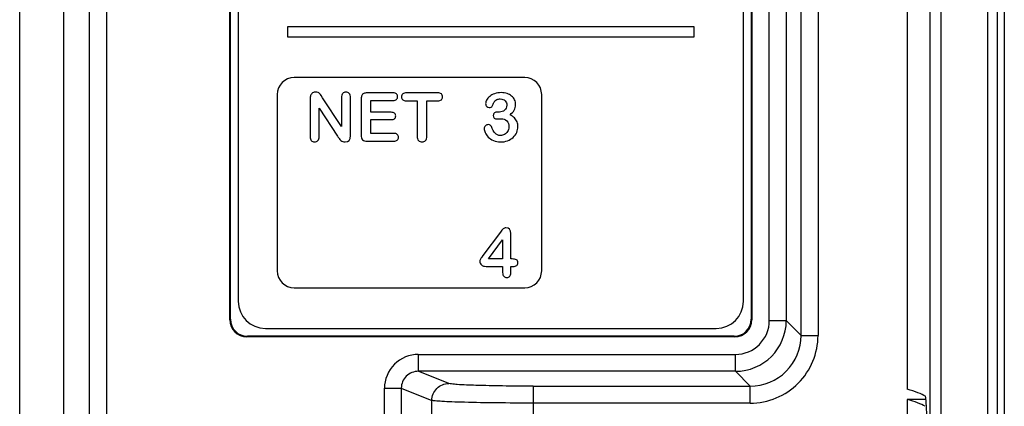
# Model space of a CAD drawing. Header units: millimetres. Extents: x 0 to 2200, y 0 to 2000.
# Tile 25 of 52: x 834 to 863, y 1036 to 1047. Entities that reach past the tile are written whole.
import ezdxf

# ---------------------------------------------------------------- set-up
doc = ezdxf.new("R2010")
doc.units = ezdxf.units.MM
doc.header["$LTSCALE"] = 130.37037
doc.layers.get('0').update_dxf_attribs({"linetype": 'CONTINUOUS'})
doc.layers.add('00_COMPONENTS', color=7, linetype='CONTINUOUS')

msp = doc.modelspace()

# ---------------------------------------------------------------- linework, layer by layer
at = {"color": 3, "linetype": 'CONTINUOUS'}
msp.add_line((833.817, 967.282), (833.817, 1098.582), dxfattribs=at)
at = {"layer": '00_COMPONENTS', "color": 7, "linetype": 'CONTINUOUS'}
for p, q in [((835.113, 1098.283), (835.113, 959.93)), ((860.672, 1097.719), (860.672, 984.688)), ((859.996, 1097.403), (859.996, 1036.238)), ((862.667, 985.003), (862.667, 1097.403)), ((862.867, 1097.253), (862.867, 985.153)), ((855.399, 1080.266), (855.399, 1038.3)), ((855.417, 1080.284), (855.417, 1038.283)), ((840.267, 1079.733), (840.267, 1038.833)), ((855.167, 1038.833), (855.167, 1079.733)), ((840.017, 1038.283), (840.017, 1048.533)), ((840.034, 1038.3), (840.034, 1048.516)), ((841.717, 1046.933), (841.717, 1046.633)), ((853.717, 1046.933), (841.717, 1046.933)), ((853.717, 1046.633), (853.717, 1046.933)), ((841.717, 1046.633), (853.717, 1046.633)), ((848.717, 1045.433), (841.917, 1045.433)), ((841.417, 1044.933), (841.417, 1039.733)), ((844.832, 1044.984), (844.069, 1044.984)), ((846.146, 1044.984), (845.228, 1044.984)), ((849.217, 1039.733), (849.217, 1044.933)), ((842.383, 1044.799), (842.383, 1043.699)), ((842.755, 1044.835), (842.709, 1044.906)), ((843.311, 1043.995), (842.755, 1044.835)), ((843.311, 1044.843), (843.311, 1043.995)), ((843.576, 1043.722), (843.576, 1044.843)), ((843.892, 1044.807), (843.892, 1043.735)), ((844.181, 1044.411), (844.181, 1044.761)), ((844.181, 1044.761), (844.832, 1044.761)), ((845.228, 1044.746), (845.544, 1044.746)), ((845.544, 1044.746), (845.544, 1043.71)), ((845.831, 1043.71), (845.831, 1044.746)), ((845.831, 1044.746), (846.146, 1044.746)), ((842.653, 1043.699), (842.653, 1044.535)), ((842.653, 1044.535), (843.195, 1043.704)), ((844.78, 1044.411), (844.181, 1044.411)), ((847.969, 1044.419), (847.929, 1044.419)), ((844.181, 1043.788), (844.181, 1044.193)), ((844.181, 1044.193), (844.78, 1044.193)), ((844.854, 1043.788), (844.181, 1043.788)), ((844.069, 1043.558), (844.854, 1043.558)), ((848, 1040.873), (847.485, 1040.184)), ((847.648, 1040.081), (848.066, 1040.646)), ((848.066, 1040.646), (848.066, 1040.081)), ((848.31, 1040.081), (848.31, 1040.833)), ((847.485, 1040.184), (847.449, 1040.136)), ((848.066, 1040.081), (847.648, 1040.081)), ((848.351, 1040.081), (848.31, 1040.081)), ((847.578, 1039.863), (848.066, 1039.863)), ((848.066, 1039.863), (848.066, 1039.682)), ((848.31, 1039.682), (848.31, 1039.863)), ((848.31, 1039.863), (848.369, 1039.863)), ((841.917, 1039.233), (848.717, 1039.233)), ((841.067, 1038.033), (854.367, 1038.033)), ((854.917, 1037.783), (840.516, 1037.783)), ((854.9, 1037.801), (840.534, 1037.801)), ((859.996, 1035.938), (859.996, 1031.188)), ((860.548, 1035.938), (859.996, 1035.938))]:
    msp.add_line(p, q, dxfattribs=at)
at = {"layer": '00_COMPONENTS', "color": 9, "linetype": 'CONTINUOUS'}
for p, q in [((835.875, 969.783), (835.875, 1098.283)), ((836.374, 1098.283), (836.374, 969.783)), ((860.991, 1097.709), (860.991, 984.697)), ((862.385, 985.003), (862.385, 1097.403)), ((856.871, 1037.827), (856.871, 1080.738)), ((857.371, 1080.738), (857.371, 1037.827)), ((855.934, 1038.265), (855.934, 1080.301)), ((856.434, 1080.301), (856.434, 1038.266)), ((840.034, 1038.3), (840.017, 1038.283)), ((855.399, 1038.3), (855.417, 1038.283)), ((855.934, 1038.266), (856.434, 1038.266)), ((856.871, 1037.827), (856.434, 1038.266)), ((840.534, 1037.801), (840.516, 1037.783)), ((854.9, 1037.801), (854.917, 1037.783)), ((856.871, 1037.827), (857.371, 1037.827)), ((845.578, 1037.266), (845.578, 1036.766)), ((845.578, 1037.266), (854.934, 1037.266)), ((854.934, 1036.766), (854.934, 1037.266)), ((846.475, 1036.408), (845.578, 1036.766)), ((854.934, 1036.766), (845.578, 1036.766)), ((854.934, 1036.766), (855.372, 1036.328)), ((844.577, 983.084), (844.577, 1036.269)), ((844.577, 1036.269), (845.076, 1036.269)), ((845.076, 1036.269), (845.076, 983.084)), ((845.076, 1036.269), (845.977, 1035.908)), ((848.965, 1036.328), (855.372, 1036.328)), ((848.966, 1036.328), (848.966, 984.901)), ((855.372, 1035.829), (855.372, 1036.328)), ((845.977, 984.901), (845.977, 1035.908)), ((855.372, 1035.829), (848.966, 1035.829))]:
    msp.add_line(p, q, dxfattribs=at)
at = {"layer": '00_COMPONENTS', "color": 7, "linetype": 'CONTINUOUS'}
for centre, radius, start, end in [((841.917, 1044.933), 0.5, 90, 180), ((848.717, 1044.933), 0.5, 0, 90), ((844.864, 1044.815), 2.005, 213.6565, 215.9925), ((841.917, 1039.733), 0.5, 180, 270), ((848.717, 1039.733), 0.5, 270, 360), ((841.067, 1038.833), 0.8, 180, 270), ((854.367, 1038.833), 0.8, 270, 360), ((854.934, 1038.266), 1.5, 270.0249, 359.9751)]:
    msp.add_arc(centre, radius, start, end, dxfattribs=at)
at = {"layer": '00_COMPONENTS', "color": 9, "linetype": 'CONTINUOUS'}
for centre, radius, start, end in [((854.935, 1038.265), 0.999, 269.9878, 0.0106), ((855.372, 1037.827), 1.999, 269.9929, 0.0044), ((855.373, 1037.826), 1.498, 269.9525, 0.0458)]:
    msp.add_arc(centre, radius, start, end, dxfattribs=at)
at = {"layer": '00_COMPONENTS', "color": 7, "linetype": 'CONTINUOUS'}
for centre, major_axis, ratio, start_param, end_param in [((840.517, 1038.284), (0.354, 0.354), 0.998783, 2.356803, 3.926382), ((840.534, 1038.301), (0.354, 0.354), 0.998783, 2.356803, 3.926382), ((854.899, 1038.301), (0.354, -0.354), 0.998783, -0.784789, 0.784789), ((854.916, 1038.284), (0.354, -0.354), 0.998783, -0.784789, 0.784789), ((489.276, 1035.843), (371.413, 0), 0.017432, 0.028602, 0.061087), ((489.37, 1035.543), (371.319, 0), 0.017432, 0.029417, 0.061087)]:
    msp.add_ellipse(centre, major_axis=major_axis, ratio=ratio, start_param=start_param, end_param=end_param, dxfattribs=at)
for points in [[(842.46, 1044.98), (842.431, 1044.962), (842.41, 1044.938), (842.399, 1044.909)], [(842.552, 1045.008), (842.519, 1045.008), (842.488, 1044.999), (842.46, 1044.98)], [(842.618, 1044.995), (842.6, 1045.003), (842.577, 1045.008), (842.552, 1045.008)], [(842.667, 1044.961), (842.653, 1044.975), (842.637, 1044.987), (842.618, 1044.995)], [(842.709, 1044.906), (842.695, 1044.929), (842.68, 1044.947), (842.667, 1044.961)], [(843.346, 1044.966), (843.322, 1044.939), (843.311, 1044.897), (843.311, 1044.843)], [(843.442, 1045.008), (843.401, 1045.008), (843.369, 1044.994), (843.346, 1044.966)], [(843.54, 1044.966), (843.516, 1044.994), (843.483, 1045.008), (843.442, 1045.008)], [(843.576, 1044.843), (843.576, 1044.897), (843.563, 1044.939), (843.54, 1044.966)], [(843.968, 1044.965), (843.942, 1044.954), (843.922, 1044.934), (843.91, 1044.908)], [(844.069, 1044.984), (844.028, 1044.984), (843.994, 1044.977), (843.968, 1044.965)], [(844.934, 1044.953), (844.911, 1044.973), (844.877, 1044.984), (844.832, 1044.984)], [(844.968, 1044.873), (844.968, 1044.906), (844.956, 1044.932), (844.934, 1044.953)], [(845.119, 1044.952), (845.094, 1044.93), (845.083, 1044.901), (845.083, 1044.864)], [(845.228, 1044.984), (845.181, 1044.984), (845.145, 1044.973), (845.119, 1044.952)], [(846.257, 1044.951), (846.233, 1044.972), (846.196, 1044.984), (846.146, 1044.984)], [(846.294, 1044.864), (846.294, 1044.899), (846.282, 1044.929), (846.257, 1044.951)], [(847.829, 1044.96), (847.771, 1044.939), (847.721, 1044.912), (847.683, 1044.879)], [(848.025, 1044.991), (847.953, 1044.991), (847.887, 1044.98), (847.829, 1044.96)], [(848.197, 1044.964), (848.144, 1044.982), (848.087, 1044.991), (848.025, 1044.991)], [(848.331, 1044.89), (848.293, 1044.923), (848.248, 1044.947), (848.197, 1044.964)], [(842.399, 1044.909), (842.388, 1044.882), (842.383, 1044.846), (842.383, 1044.799)], [(843.91, 1044.908), (843.898, 1044.882), (843.892, 1044.848), (843.892, 1044.807)], [(844.832, 1044.761), (844.877, 1044.761), (844.911, 1044.771), (844.934, 1044.791)], [(844.934, 1044.791), (844.956, 1044.812), (844.968, 1044.839), (844.968, 1044.873)], [(845.083, 1044.864), (845.083, 1044.828), (845.094, 1044.799), (845.118, 1044.778)], [(845.118, 1044.778), (845.142, 1044.756), (845.179, 1044.746), (845.228, 1044.746)], [(846.146, 1044.746), (846.195, 1044.746), (846.232, 1044.756), (846.257, 1044.778)], [(846.257, 1044.778), (846.282, 1044.799), (846.294, 1044.828), (846.294, 1044.864)], [(847.593, 1044.772), (847.572, 1044.735), (847.563, 1044.699), (847.563, 1044.666)], [(847.563, 1044.666), (847.563, 1044.631), (847.573, 1044.603), (847.595, 1044.581)], [(847.683, 1044.879), (847.643, 1044.845), (847.613, 1044.809), (847.593, 1044.772)], [(847.759, 1044.594), (847.771, 1044.619), (847.782, 1044.646), (847.796, 1044.675)], [(847.796, 1044.675), (847.81, 1044.703), (847.823, 1044.726), (847.839, 1044.745)], [(847.839, 1044.745), (847.853, 1044.762), (847.874, 1044.777), (847.899, 1044.788)], [(847.899, 1044.788), (847.924, 1044.799), (847.957, 1044.805), (847.997, 1044.805)], [(847.997, 1044.805), (848.056, 1044.805), (848.101, 1044.787), (848.136, 1044.75)], [(848.136, 1044.75), (848.17, 1044.715), (848.188, 1044.672), (848.188, 1044.622)], [(848.418, 1044.778), (848.399, 1044.821), (848.37, 1044.858), (848.331, 1044.89)], [(848.405, 1044.472), (848.433, 1044.519), (848.448, 1044.575), (848.448, 1044.64)], [(848.448, 1044.64), (848.448, 1044.688), (848.438, 1044.735), (848.418, 1044.778)], [(844.878, 1044.381), (844.857, 1044.4), (844.824, 1044.411), (844.78, 1044.411)], [(844.911, 1044.303), (844.911, 1044.335), (844.9, 1044.362), (844.878, 1044.381)], [(847.595, 1044.581), (847.616, 1044.56), (847.64, 1044.55), (847.667, 1044.55)], [(847.667, 1044.55), (847.688, 1044.55), (847.708, 1044.554), (847.725, 1044.562)], [(847.725, 1044.562), (847.742, 1044.57), (847.753, 1044.58), (847.759, 1044.594)], [(847.825, 1044.39), (847.802, 1044.37), (847.79, 1044.346), (847.79, 1044.315)], [(847.929, 1044.419), (847.883, 1044.419), (847.849, 1044.409), (847.825, 1044.39)], [(848.123, 1044.471), (848.08, 1044.436), (848.028, 1044.419), (847.969, 1044.419)], [(848.188, 1044.622), (848.188, 1044.556), (848.166, 1044.506), (848.123, 1044.471)], [(848.284, 1044.337), (848.337, 1044.381), (848.377, 1044.426), (848.405, 1044.472)], [(844.78, 1044.193), (844.825, 1044.193), (844.858, 1044.203), (844.879, 1044.223)], [(844.879, 1044.223), (844.901, 1044.244), (844.911, 1044.27), (844.911, 1044.303)], [(847.79, 1044.315), (847.79, 1044.283), (847.8, 1044.258), (847.819, 1044.24)], [(847.819, 1044.24), (847.839, 1044.223), (847.866, 1044.214), (847.902, 1044.214)], [(847.902, 1044.214), (847.91, 1044.214), (847.927, 1044.215), (847.955, 1044.217)], [(847.955, 1044.217), (847.982, 1044.22), (848.001, 1044.222), (848.015, 1044.222)], [(848.015, 1044.222), (848.089, 1044.222), (848.146, 1044.199), (848.188, 1044.156)], [(848.188, 1044.156), (848.229, 1044.114), (848.25, 1044.054), (848.25, 1043.978)], [(848.412, 1044.244), (848.377, 1044.279), (848.335, 1044.31), (848.284, 1044.337)], [(848.49, 1044.127), (848.473, 1044.17), (848.447, 1044.209), (848.412, 1044.244)], [(848.517, 1043.99), (848.517, 1044.039), (848.508, 1044.084), (848.49, 1044.127)], [(844.956, 1043.756), (844.933, 1043.777), (844.899, 1043.788), (844.854, 1043.788)], [(847.557, 1044.011), (847.532, 1043.988), (847.521, 1043.958), (847.521, 1043.921)], [(847.521, 1043.921), (847.521, 1043.892), (847.531, 1043.855), (847.551, 1043.81)], [(847.551, 1043.81), (847.571, 1043.765), (847.602, 1043.722), (847.641, 1043.68)], [(847.648, 1044.046), (847.611, 1044.046), (847.581, 1044.035), (847.557, 1044.011)], [(847.701, 1044.03), (847.683, 1044.041), (847.666, 1044.046), (847.648, 1044.046)], [(847.733, 1043.992), (847.728, 1044.007), (847.717, 1044.019), (847.701, 1044.03)], [(847.842, 1043.791), (847.803, 1043.834), (847.767, 1043.902), (847.733, 1043.992)], [(848.005, 1043.726), (847.935, 1043.726), (847.881, 1043.747), (847.842, 1043.791)], [(848.213, 1043.843), (848.189, 1043.804), (848.158, 1043.774), (848.121, 1043.755)], [(848.25, 1043.978), (848.25, 1043.927), (848.238, 1043.882), (848.213, 1043.843)], [(848.376, 1043.671), (848.422, 1043.714), (848.457, 1043.763), (848.481, 1043.819)], [(848.481, 1043.819), (848.504, 1043.873), (848.517, 1043.931), (848.517, 1043.99)], [(842.383, 1043.699), (842.383, 1043.645), (842.395, 1043.604), (842.42, 1043.576)], [(842.42, 1043.576), (842.444, 1043.549), (842.477, 1043.534), (842.518, 1043.534)], [(842.518, 1043.534), (842.557, 1043.534), (842.59, 1043.549), (842.615, 1043.576)], [(842.615, 1043.576), (842.641, 1043.603), (842.653, 1043.645), (842.653, 1043.699)], [(843.242, 1043.637), (843.257, 1043.616), (843.274, 1043.596), (843.292, 1043.58)], [(843.292, 1043.58), (843.31, 1043.564), (843.329, 1043.553), (843.35, 1043.545)], [(843.35, 1043.545), (843.371, 1043.538), (843.394, 1043.534), (843.421, 1043.534)], [(843.421, 1043.534), (843.524, 1043.534), (843.576, 1043.596), (843.576, 1043.722)], [(843.892, 1043.735), (843.892, 1043.673), (843.906, 1043.627), (843.933, 1043.6)], [(843.933, 1043.6), (843.96, 1043.572), (844.006, 1043.558), (844.069, 1043.558)], [(844.854, 1043.558), (844.899, 1043.558), (844.933, 1043.568), (844.956, 1043.589)], [(844.991, 1043.672), (844.991, 1043.707), (844.979, 1043.734), (844.956, 1043.756)], [(844.956, 1043.589), (844.979, 1043.611), (844.991, 1043.638), (844.991, 1043.672)], [(845.544, 1043.71), (845.544, 1043.651), (845.556, 1043.607), (845.583, 1043.578)], [(845.583, 1043.578), (845.611, 1043.549), (845.646, 1043.534), (845.688, 1043.534)], [(845.688, 1043.534), (845.73, 1043.534), (845.764, 1043.549), (845.791, 1043.577)], [(845.791, 1043.577), (845.818, 1043.606), (845.831, 1043.65), (845.831, 1043.71)], [(847.641, 1043.68), (847.681, 1043.638), (847.732, 1043.603), (847.794, 1043.576)], [(847.794, 1043.576), (847.855, 1043.549), (847.925, 1043.534), (848.003, 1043.534)], [(848.003, 1043.534), (848.079, 1043.534), (848.149, 1043.547), (848.212, 1043.57)], [(848.121, 1043.755), (848.084, 1043.735), (848.045, 1043.726), (848.005, 1043.726)], [(848.212, 1043.57), (848.275, 1043.594), (848.33, 1043.628), (848.376, 1043.671)], [(848.083, 1040.971), (848.062, 1040.951), (848.034, 1040.918), (848, 1040.873)], [(848.162, 1041.002), (848.131, 1041.002), (848.104, 1040.992), (848.083, 1040.971)], [(848.31, 1040.833), (848.31, 1040.946), (848.26, 1041.002), (848.162, 1041.002)], [(847.4, 1040.055), (847.395, 1040.043), (847.393, 1040.03), (847.393, 1040.018)], [(847.393, 1040.018), (847.393, 1039.97), (847.408, 1039.932), (847.439, 1039.904)], [(847.42, 1040.095), (847.411, 1040.081), (847.404, 1040.068), (847.4, 1040.055)], [(847.449, 1040.136), (847.439, 1040.122), (847.429, 1040.109), (847.42, 1040.095)], [(848.471, 1040.06), (848.441, 1040.074), (848.401, 1040.081), (848.351, 1040.081)], [(848.517, 1039.971), (848.517, 1040.016), (848.501, 1040.046), (848.471, 1040.06)], [(847.439, 1039.904), (847.47, 1039.876), (847.516, 1039.863), (847.578, 1039.863)], [(848.369, 1039.863), (848.417, 1039.863), (848.454, 1039.87), (848.48, 1039.888)], [(848.48, 1039.888), (848.504, 1039.905), (848.517, 1039.933), (848.517, 1039.971)], [(848.066, 1039.682), (848.066, 1039.633), (848.077, 1039.596), (848.1, 1039.571)], [(848.1, 1039.571), (848.122, 1039.547), (848.151, 1039.534), (848.188, 1039.534)], [(848.188, 1039.534), (848.225, 1039.534), (848.254, 1039.547), (848.276, 1039.57)], [(848.276, 1039.57), (848.298, 1039.594), (848.31, 1039.631), (848.31, 1039.682)]]:
    msp.add_open_spline(points, degree=3, dxfattribs=at)
at = {"layer": '00_COMPONENTS', "color": 9, "linetype": 'CONTINUOUS'}
for points, knots in [([(845.578, 1037.266), (845.323, 1037.266), (844.792, 1037.054), (844.577, 1036.523), (844.577, 1036.269)], [0, 0, 0, 0, 0.50011, 1, 1, 1, 1]), ([(845.578, 1036.766), (845.45, 1036.767), (845.183, 1036.663), (845.075, 1036.396), (845.076, 1036.269)], [0, 0, 0, 0, 0.499756, 1, 1, 1, 1]), ([(845.977, 1035.908), (845.977, 1036.036), (846.084, 1036.3), (846.348, 1036.408), (846.475, 1036.408)], [0, 0, 0, 0, 0.500432, 1, 1, 1, 1]), ([(848.965, 1036.328), (848.663, 1036.328), (848.1, 1036.331), (847.353, 1036.348), (846.851, 1036.364), (846.586, 1036.39), (846.501, 1036.398), (846.475, 1036.408)], [0, 0, 0, 0, 0.363564, 0.677579, 0.899636, 0.966211, 1, 1, 1, 1]), ([(848.966, 1035.829), (848.603, 1035.829), (847.927, 1035.832), (847.127, 1035.845), (846.593, 1035.862), (846.305, 1035.874), (846.11, 1035.89), (846.009, 1035.898), (845.977, 1035.908)], [0, 0, 0, 0, 0.363627, 0.677702, 0.802495, 0.899784, 0.966338, 1, 1, 1, 1])]:
    msp.add_open_spline(points, degree=3, knots=knots, dxfattribs=at)
at = {"layer": '00_COMPONENTS', "color": 7, "linetype": 'CONTINUOUS'}
msp.add_open_spline([(860.609, 1033.327), (860.608, 1033.674), (860.606, 1034.176), (860.597, 1034.812), (860.589, 1035.211), (860.58, 1035.538), (860.57, 1035.762), (860.56, 1035.895), (860.554, 1035.963), (860.546, 1036.002), (860.542, 1036.025), (860.537, 1036.028)], degree=3, knots=[0, 0, 0, 0, 0.385223, 0.556429, 0.705679, 0.828083, 0.919637, 0.952878, 0.977407, 0.993064, 1, 1, 1, 1], dxfattribs=at)

doc.saveas('drawing.dxf')
